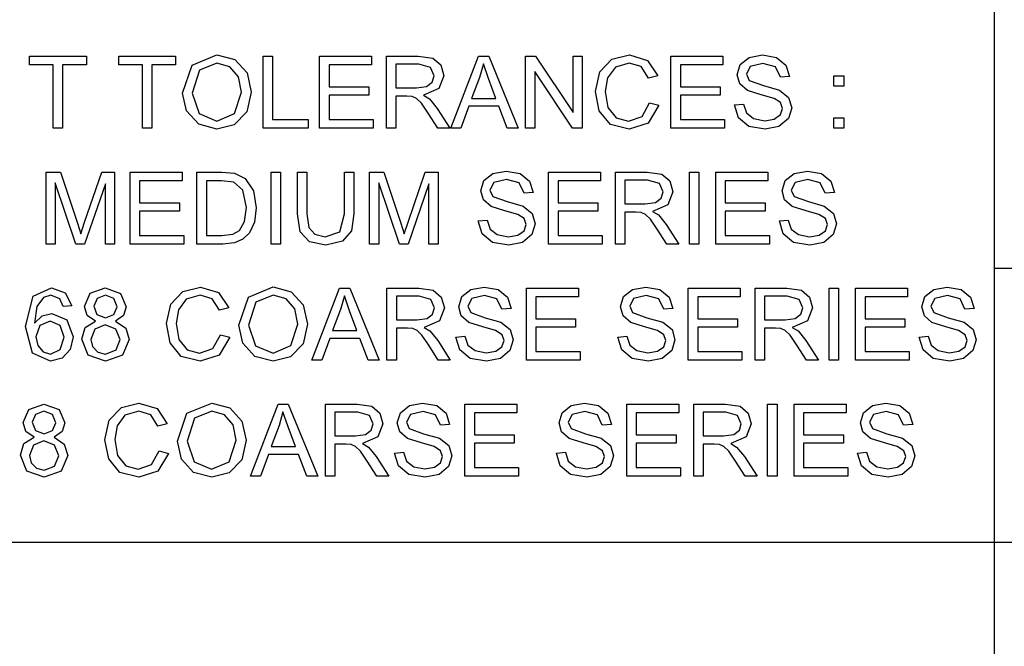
# Model space of a CAD drawing. Extents: x -1077 to 53, y -1488 to -1083.
# Tile 27 of 45: x -784 to -761, y -1409 to -1395. Entities that reach past the tile are written whole.
import ezdxf

# ---------------------------------------------------------------- set-up
doc = ezdxf.new("R2010")
doc.units = 0
doc.layers.add('Layer0', color=7, linetype='Continuous', true_color=0xffffff)
doc.layers.add('MTEXT', color=7, linetype='Continuous', true_color=0xffffff)

msp = doc.modelspace()

# ---------------------------------------------------------------- linework, layer by layer
at = {"layer": 'Layer0'}
for p, q in [((-761.36, -1394.314), (-761.36, -1400.689)), ((-761.36, -1400.689), (-761.36, -1407.064)), ((-745.56, -1400.689), (-761.36, -1400.689)), ((-761.36, -1407.064), (-785.46, -1407.064)), ((-745.56, -1407.064), (-761.36, -1407.064)), ((-761.36, -1407.064), (-761.36, -1419.564))]:
    msp.add_line(p, q, dxfattribs=at)
at = {"layer": 'MTEXT'}
for p, q in [((-783.798, -1395.949), (-783.798, -1395.751)), ((-783.798, -1395.751), (-782.473, -1395.751)), ((-782.473, -1395.751), (-782.473, -1395.949)), ((-781.723, -1395.949), (-781.723, -1395.751)), ((-781.723, -1395.751), (-780.398, -1395.751)), ((-780.398, -1395.751), (-780.398, -1395.949)), ((-780.015, -1395.957), (-779.438, -1395.722)), ((-779.438, -1395.722), (-779.02, -1395.832)), ((-779.02, -1395.832), (-778.737, -1396.141)), ((-778.364, -1397.423), (-778.364, -1395.751)), ((-778.364, -1395.751), (-778.143, -1395.751)), ((-778.143, -1395.751), (-778.143, -1397.226)), ((-777.051, -1397.423), (-777.051, -1395.751)), ((-777.051, -1395.751), (-775.843, -1395.751)), ((-775.843, -1395.751), (-775.843, -1395.949)), ((-775.495, -1397.423), (-775.495, -1395.751)), ((-775.495, -1395.751), (-774.754, -1395.751)), ((-774.754, -1395.751), (-774.414, -1395.796)), ((-774.414, -1395.796), (-774.228, -1395.955)), ((-773.996, -1397.423), (-773.354, -1395.751)), ((-773.354, -1395.751), (-773.115, -1395.751)), ((-773.115, -1395.751), (-772.431, -1397.423)), ((-772.257, -1397.423), (-772.257, -1395.751)), ((-772.257, -1395.751), (-772.03, -1395.751)), ((-772.03, -1395.751), (-771.152, -1397.064)), ((-771.152, -1397.064), (-771.152, -1395.751)), ((-771.152, -1395.751), (-770.94, -1395.751)), ((-770.94, -1395.751), (-770.94, -1397.423)), ((-770.532, -1396.119), (-770.249, -1395.824)), ((-770.249, -1395.824), (-769.843, -1395.723)), ((-769.843, -1395.723), (-769.421, -1395.851)), ((-769.421, -1395.851), (-769.183, -1396.21)), ((-768.877, -1397.423), (-768.877, -1395.751)), ((-768.877, -1395.751), (-767.669, -1395.751)), ((-767.669, -1395.751), (-767.669, -1395.949)), ((-767.264, -1395.947), (-767.054, -1395.78)), ((-767.054, -1395.78), (-766.748, -1395.723)), ((-766.748, -1395.723), (-766.42, -1395.783)), ((-766.42, -1395.783), (-766.201, -1395.959)), ((-783.247, -1395.949), (-783.798, -1395.949)), ((-783.247, -1397.423), (-783.247, -1395.949)), ((-782.473, -1395.949), (-783.026, -1395.949)), ((-783.026, -1395.949), (-783.026, -1397.423)), ((-781.172, -1395.949), (-781.723, -1395.949)), ((-781.172, -1397.423), (-781.172, -1395.949)), ((-780.398, -1395.949), (-780.951, -1395.949)), ((-780.951, -1395.949), (-780.951, -1397.423)), ((-780.238, -1396.609), (-780.015, -1395.957)), ((-779.841, -1396.073), (-780.01, -1396.612)), ((-779.437, -1395.912), (-779.841, -1396.073)), ((-779.138, -1395.996), (-779.437, -1395.912)), ((-778.937, -1396.232), (-779.138, -1395.996)), ((-775.843, -1395.949), (-776.83, -1395.949)), ((-776.83, -1395.949), (-776.83, -1396.461)), ((-774.745, -1395.936), (-775.274, -1395.936)), ((-775.274, -1395.936), (-775.274, -1396.489)), ((-774.473, -1396.012), (-774.745, -1395.936)), ((-774.387, -1396.207), (-774.473, -1396.012)), ((-774.228, -1395.955), (-774.159, -1396.207)), ((-773.24, -1395.927), (-773.33, -1396.246)), ((-773.121, -1396.274), (-773.24, -1395.927)), ((-771.167, -1397.423), (-772.045, -1396.109)), ((-772.045, -1396.109), (-772.045, -1397.423)), ((-770.632, -1396.575), (-770.532, -1396.119)), ((-770.17, -1396.005), (-770.352, -1396.252)), ((-769.848, -1395.912), (-770.17, -1396.005)), ((-769.57, -1395.995), (-769.848, -1395.912)), ((-769.401, -1396.261), (-769.57, -1395.995)), ((-767.669, -1395.949), (-768.656, -1395.949)), ((-768.656, -1395.949), (-768.656, -1396.461)), ((-767.336, -1396.184), (-767.264, -1395.947)), ((-767.031, -1395.991), (-767.123, -1396.169)), ((-766.738, -1395.918), (-767.031, -1395.991)), ((-766.447, -1395.999), (-766.738, -1395.918)), ((-766.331, -1396.238), (-766.447, -1395.999)), ((-766.201, -1395.959), (-766.119, -1396.222)), ((-778.868, -1396.588), (-778.937, -1396.232)), ((-778.737, -1396.141), (-778.64, -1396.589)), ((-774.431, -1396.357), (-774.387, -1396.207)), ((-774.159, -1396.207), (-774.274, -1396.507)), ((-773.33, -1396.246), (-773.513, -1396.737)), ((-772.947, -1396.737), (-773.121, -1396.274)), ((-770.352, -1396.252), (-770.404, -1396.573)), ((-769.183, -1396.21), (-769.401, -1396.261)), ((-767.277, -1396.392), (-767.336, -1396.184)), ((-767.123, -1396.169), (-767.058, -1396.317)), ((-767.058, -1396.317), (-766.724, -1396.436)), ((-766.119, -1396.222), (-766.331, -1396.238)), ((-765.088, -1396.446), (-765.088, -1396.212)), ((-765.088, -1396.212), (-764.854, -1396.212)), ((-764.854, -1396.212), (-764.854, -1396.446)), ((-776.83, -1396.461), (-775.905, -1396.461)), ((-775.905, -1396.461), (-775.905, -1396.657)), ((-775.274, -1396.489), (-774.798, -1396.489)), ((-774.798, -1396.489), (-774.561, -1396.458)), ((-774.274, -1396.507), (-774.63, -1396.662)), ((-774.561, -1396.458), (-774.431, -1396.357)), ((-770.544, -1397.023), (-770.632, -1396.575)), ((-770.404, -1396.573), (-770.342, -1396.946)), ((-768.656, -1396.461), (-767.732, -1396.461)), ((-767.732, -1396.461), (-767.732, -1396.657)), ((-767.099, -1396.547), (-767.277, -1396.392)), ((-766.776, -1396.652), (-767.099, -1396.547)), ((-766.724, -1396.436), (-766.354, -1396.543)), ((-766.354, -1396.543), (-766.139, -1396.713)), ((-764.854, -1396.446), (-765.088, -1396.446)), ((-780.142, -1397.026), (-780.238, -1396.609)), ((-780.01, -1396.612), (-779.848, -1397.088)), ((-779.029, -1397.087), (-778.868, -1396.588)), ((-778.64, -1396.589), (-778.742, -1397.044)), ((-775.905, -1396.657), (-776.83, -1396.657)), ((-776.83, -1396.657), (-776.83, -1397.226)), ((-775.017, -1396.681), (-775.274, -1396.681)), ((-775.274, -1396.681), (-775.274, -1397.423)), ((-774.894, -1396.689), (-775.017, -1396.681)), ((-774.793, -1396.733), (-774.894, -1396.689)), ((-774.681, -1396.845), (-774.793, -1396.733)), ((-774.63, -1396.662), (-774.496, -1396.746)), ((-774.496, -1396.746), (-774.313, -1396.968)), ((-773.513, -1396.737), (-772.947, -1396.737)), ((-767.732, -1396.657), (-768.656, -1396.657)), ((-768.656, -1396.657), (-768.656, -1397.226)), ((-766.479, -1396.733), (-766.776, -1396.652)), ((-766.328, -1396.832), (-766.479, -1396.733)), ((-766.139, -1396.713), (-766.069, -1396.951)), ((-779.861, -1397.337), (-780.142, -1397.026)), ((-774.521, -1397.075), (-774.681, -1396.845)), ((-774.313, -1396.968), (-774.022, -1397.423)), ((-773.577, -1396.917), (-773.761, -1397.423)), ((-772.878, -1396.917), (-773.577, -1396.917)), ((-772.683, -1397.423), (-772.878, -1396.917)), ((-770.286, -1397.341), (-770.544, -1397.023)), ((-770.342, -1396.946), (-770.149, -1397.183)), ((-769.55, -1397.155), (-769.376, -1396.837)), ((-769.155, -1396.893), (-769.405, -1397.308)), ((-769.376, -1396.837), (-769.155, -1396.893)), ((-767.4, -1396.886), (-767.191, -1396.868)), ((-767.308, -1397.186), (-767.4, -1396.886)), ((-767.191, -1396.868), (-767.122, -1397.073)), ((-766.33, -1397.112), (-766.282, -1396.969)), ((-766.282, -1396.969), (-766.328, -1396.832)), ((-766.069, -1396.951), (-766.146, -1397.202)), ((-779.848, -1397.088), (-779.44, -1397.262)), ((-779.44, -1397.262), (-779.029, -1397.087)), ((-778.742, -1397.044), (-779.033, -1397.348)), ((-778.143, -1397.226), (-777.319, -1397.226)), ((-777.319, -1397.226), (-777.319, -1397.423)), ((-776.83, -1397.226), (-775.804, -1397.226)), ((-775.804, -1397.226), (-775.804, -1397.423)), ((-774.3, -1397.423), (-774.521, -1397.075)), ((-770.149, -1397.183), (-769.865, -1397.262)), ((-769.865, -1397.262), (-769.55, -1397.155)), ((-768.656, -1397.226), (-767.63, -1397.226)), ((-767.63, -1397.226), (-767.63, -1397.423)), ((-767.067, -1397.385), (-767.308, -1397.186)), ((-767.122, -1397.073), (-766.954, -1397.203)), ((-766.954, -1397.203), (-766.697, -1397.253)), ((-766.697, -1397.253), (-766.474, -1397.215)), ((-766.474, -1397.215), (-766.33, -1397.112)), ((-766.146, -1397.202), (-766.365, -1397.386)), ((-765.088, -1397.423), (-765.088, -1397.189)), ((-765.088, -1397.189), (-764.854, -1397.189)), ((-764.854, -1397.189), (-764.854, -1397.423)), ((-783.026, -1397.423), (-783.247, -1397.423)), ((-780.951, -1397.423), (-781.172, -1397.423)), ((-779.439, -1397.451), (-779.861, -1397.337)), ((-779.033, -1397.348), (-779.439, -1397.451)), ((-777.319, -1397.423), (-778.364, -1397.423)), ((-775.804, -1397.423), (-777.051, -1397.423)), ((-775.274, -1397.423), (-775.495, -1397.423)), ((-774.022, -1397.423), (-774.3, -1397.423)), ((-773.761, -1397.423), (-773.996, -1397.423)), ((-772.431, -1397.423), (-772.683, -1397.423)), ((-772.045, -1397.423), (-772.257, -1397.423)), ((-770.94, -1397.423), (-771.167, -1397.423)), ((-769.847, -1397.451), (-770.286, -1397.341)), ((-769.405, -1397.308), (-769.847, -1397.451)), ((-767.63, -1397.423), (-768.877, -1397.423)), ((-766.687, -1397.451), (-767.067, -1397.385)), ((-766.365, -1397.386), (-766.687, -1397.451)), ((-764.854, -1397.423), (-765.088, -1397.423)), ((-783.412, -1400.123), (-783.412, -1398.451)), ((-783.412, -1398.451), (-783.079, -1398.451)), ((-783.079, -1398.451), (-782.684, -1399.635)), ((-782.515, -1399.614), (-782.115, -1398.451)), ((-782.115, -1398.451), (-781.817, -1398.451)), ((-781.817, -1398.451), (-781.817, -1400.123)), ((-781.456, -1400.123), (-781.456, -1398.451)), ((-781.456, -1398.451), (-780.247, -1398.451)), ((-780.247, -1398.451), (-780.247, -1398.649)), ((-779.903, -1400.123), (-779.903, -1398.451)), ((-779.903, -1398.451), (-779.327, -1398.451)), ((-779.327, -1398.451), (-779.03, -1398.475)), ((-779.03, -1398.475), (-778.784, -1398.595)), ((-778.784, -1398.595), (-778.587, -1398.881)), ((-778.179, -1400.123), (-778.179, -1398.451)), ((-778.179, -1398.451), (-777.958, -1398.451)), ((-777.958, -1398.451), (-777.958, -1400.123)), ((-777.564, -1399.417), (-777.564, -1398.451)), ((-777.564, -1398.451), (-777.343, -1398.451)), ((-777.343, -1398.451), (-777.343, -1399.416)), ((-776.471, -1398.451), (-776.25, -1398.451)), ((-776.471, -1399.416), (-776.471, -1398.451)), ((-776.25, -1398.451), (-776.25, -1399.417)), ((-775.888, -1400.123), (-775.888, -1398.451)), ((-775.888, -1398.451), (-775.555, -1398.451)), ((-775.555, -1398.451), (-775.16, -1399.635)), ((-774.991, -1399.614), (-774.591, -1398.451)), ((-774.591, -1398.451), (-774.293, -1398.451)), ((-774.293, -1398.451), (-774.293, -1400.123)), ((-773.227, -1398.647), (-773.017, -1398.48)), ((-773.017, -1398.48), (-772.711, -1398.423)), ((-772.702, -1398.618), (-772.994, -1398.691)), ((-772.711, -1398.423), (-772.383, -1398.483)), ((-772.41, -1398.699), (-772.702, -1398.618)), ((-772.383, -1398.483), (-772.165, -1398.659)), ((-771.726, -1400.123), (-771.726, -1398.451)), ((-771.726, -1398.451), (-770.517, -1398.451)), ((-770.517, -1398.451), (-770.517, -1398.649)), ((-770.169, -1400.123), (-770.169, -1398.451)), ((-770.169, -1398.451), (-769.428, -1398.451)), ((-769.419, -1398.636), (-769.948, -1398.636)), ((-769.948, -1398.636), (-769.948, -1399.189)), ((-769.428, -1398.451), (-769.088, -1398.496)), ((-769.147, -1398.712), (-769.419, -1398.636)), ((-769.088, -1398.496), (-768.903, -1398.655)), ((-768.449, -1400.123), (-768.449, -1398.451)), ((-768.449, -1398.451), (-768.228, -1398.451)), ((-768.228, -1398.451), (-768.228, -1400.123)), ((-767.833, -1400.123), (-767.833, -1398.451)), ((-767.833, -1398.451), (-766.624, -1398.451)), ((-766.624, -1398.451), (-766.624, -1398.649)), ((-766.22, -1398.647), (-766.01, -1398.48)), ((-766.01, -1398.48), (-765.703, -1398.423)), ((-765.694, -1398.618), (-765.987, -1398.691)), ((-765.703, -1398.423), (-765.375, -1398.483)), ((-765.403, -1398.699), (-765.694, -1398.618)), ((-765.375, -1398.483), (-765.157, -1398.659)), ((-782.716, -1400.123), (-783.199, -1398.7)), ((-783.199, -1398.7), (-783.199, -1400.123)), ((-782.031, -1398.724), (-782.516, -1400.123)), ((-782.031, -1400.123), (-782.031, -1398.724)), ((-780.247, -1398.649), (-781.235, -1398.649)), ((-781.235, -1398.649), (-781.235, -1399.161)), ((-779.331, -1398.649), (-779.682, -1398.649)), ((-779.682, -1398.649), (-779.682, -1399.926)), ((-779.044, -1398.683), (-779.331, -1398.649)), ((-778.835, -1398.872), (-779.044, -1398.683)), ((-775.192, -1400.123), (-775.675, -1398.7)), ((-775.675, -1398.7), (-775.675, -1400.123)), ((-774.506, -1398.724), (-774.992, -1400.123)), ((-774.506, -1400.123), (-774.506, -1398.724)), ((-773.299, -1398.884), (-773.227, -1398.647)), ((-772.994, -1398.691), (-773.086, -1398.869)), ((-773.086, -1398.869), (-773.021, -1399.017)), ((-772.295, -1398.938), (-772.41, -1398.699)), ((-772.165, -1398.659), (-772.082, -1398.922)), ((-770.517, -1398.649), (-771.504, -1398.649)), ((-771.504, -1398.649), (-771.504, -1399.161)), ((-769.061, -1398.907), (-769.147, -1398.712)), ((-768.903, -1398.655), (-768.833, -1398.907)), ((-766.624, -1398.649), (-767.612, -1398.649)), ((-767.612, -1398.649), (-767.612, -1399.161)), ((-766.292, -1398.884), (-766.22, -1398.647)), ((-765.987, -1398.691), (-766.078, -1398.869)), ((-766.078, -1398.869), (-766.013, -1399.017)), ((-765.287, -1398.938), (-765.403, -1398.699)), ((-765.157, -1398.659), (-765.075, -1398.922)), ((-778.749, -1399.275), (-778.835, -1398.872)), ((-778.587, -1398.881), (-778.521, -1399.278)), ((-773.24, -1399.092), (-773.299, -1398.884)), ((-773.062, -1399.247), (-773.24, -1399.092)), ((-773.021, -1399.017), (-772.687, -1399.136)), ((-772.082, -1398.922), (-772.295, -1398.938)), ((-769.235, -1399.158), (-769.105, -1399.057)), ((-769.105, -1399.057), (-769.061, -1398.907)), ((-768.833, -1398.907), (-768.948, -1399.207)), ((-766.233, -1399.092), (-766.292, -1398.884)), ((-766.054, -1399.247), (-766.233, -1399.092)), ((-766.013, -1399.017), (-765.68, -1399.136)), ((-765.075, -1398.922), (-765.287, -1398.938)), ((-781.235, -1399.161), (-780.31, -1399.161)), ((-780.31, -1399.161), (-780.31, -1399.357)), ((-778.793, -1399.597), (-778.749, -1399.275)), ((-778.521, -1399.278), (-778.566, -1399.616)), ((-772.739, -1399.352), (-773.062, -1399.247)), ((-772.687, -1399.136), (-772.317, -1399.243)), ((-772.317, -1399.243), (-772.102, -1399.413)), ((-771.504, -1399.161), (-770.58, -1399.161)), ((-770.58, -1399.161), (-770.58, -1399.357)), ((-769.948, -1399.189), (-769.473, -1399.189)), ((-769.473, -1399.189), (-769.235, -1399.158)), ((-768.948, -1399.207), (-769.304, -1399.362)), ((-767.612, -1399.161), (-766.687, -1399.161)), ((-766.687, -1399.161), (-766.687, -1399.357)), ((-765.732, -1399.352), (-766.054, -1399.247)), ((-765.68, -1399.136), (-765.31, -1399.243)), ((-765.31, -1399.243), (-765.094, -1399.413)), ((-780.31, -1399.357), (-781.235, -1399.357)), ((-781.235, -1399.357), (-781.235, -1399.926)), ((-777.501, -1399.836), (-777.564, -1399.417)), ((-777.343, -1399.416), (-777.303, -1399.737)), ((-776.575, -1399.841), (-776.471, -1399.416)), ((-776.25, -1399.417), (-776.307, -1399.817)), ((-772.442, -1399.433), (-772.739, -1399.352)), ((-772.291, -1399.532), (-772.442, -1399.433)), ((-772.246, -1399.669), (-772.291, -1399.532)), ((-772.102, -1399.413), (-772.032, -1399.651)), ((-770.58, -1399.357), (-771.504, -1399.357)), ((-771.504, -1399.357), (-771.504, -1399.926)), ((-769.692, -1399.381), (-769.948, -1399.381)), ((-769.948, -1399.381), (-769.948, -1400.123)), ((-769.568, -1399.389), (-769.692, -1399.381)), ((-769.467, -1399.433), (-769.568, -1399.389)), ((-769.355, -1399.545), (-769.467, -1399.433)), ((-769.196, -1399.775), (-769.355, -1399.545)), ((-769.304, -1399.362), (-769.17, -1399.446)), ((-769.17, -1399.446), (-768.987, -1399.668)), ((-766.687, -1399.357), (-767.612, -1399.357)), ((-767.612, -1399.357), (-767.612, -1399.926)), ((-765.434, -1399.433), (-765.732, -1399.352)), ((-765.284, -1399.532), (-765.434, -1399.433)), ((-765.238, -1399.669), (-765.284, -1399.532)), ((-765.094, -1399.413), (-765.025, -1399.651)), ((-782.684, -1399.635), (-782.604, -1399.882)), ((-782.604, -1399.882), (-782.515, -1399.614)), ((-778.916, -1399.808), (-778.793, -1399.597)), ((-778.566, -1399.616), (-778.68, -1399.859)), ((-777.303, -1399.737), (-777.164, -1399.896)), ((-775.16, -1399.635), (-775.08, -1399.882)), ((-775.08, -1399.882), (-774.991, -1399.614)), ((-773.363, -1399.586), (-773.154, -1399.568)), ((-773.271, -1399.886), (-773.363, -1399.586)), ((-773.154, -1399.568), (-773.085, -1399.773)), ((-773.085, -1399.773), (-772.917, -1399.903)), ((-772.293, -1399.812), (-772.246, -1399.669)), ((-772.032, -1399.651), (-772.109, -1399.902)), ((-768.974, -1400.123), (-769.196, -1399.775)), ((-768.987, -1399.668), (-768.696, -1400.123)), ((-766.355, -1399.586), (-766.147, -1399.568)), ((-766.264, -1399.886), (-766.355, -1399.586)), ((-766.147, -1399.568), (-766.078, -1399.773)), ((-766.078, -1399.773), (-765.91, -1399.903)), ((-765.285, -1399.812), (-765.238, -1399.669)), ((-765.025, -1399.651), (-765.101, -1399.902)), ((-781.235, -1399.926), (-780.209, -1399.926)), ((-780.209, -1399.926), (-780.209, -1400.123)), ((-779.682, -1399.926), (-779.325, -1399.926)), ((-779.325, -1399.926), (-779.065, -1399.895)), ((-779.065, -1399.895), (-778.916, -1399.808)), ((-778.832, -1400.011), (-779.031, -1400.094)), ((-778.68, -1399.859), (-778.832, -1400.011)), ((-777.287, -1400.07), (-777.501, -1399.836)), ((-777.164, -1399.896), (-776.923, -1399.952)), ((-776.923, -1399.952), (-776.575, -1399.841)), ((-776.307, -1399.817), (-776.513, -1400.058)), ((-773.031, -1400.085), (-773.271, -1399.886)), ((-772.917, -1399.903), (-772.661, -1399.953)), ((-772.661, -1399.953), (-772.437, -1399.915)), ((-772.437, -1399.915), (-772.293, -1399.812)), ((-772.109, -1399.902), (-772.328, -1400.086)), ((-771.504, -1399.926), (-770.478, -1399.926)), ((-770.478, -1399.926), (-770.478, -1400.123)), ((-767.612, -1399.926), (-766.586, -1399.926)), ((-766.586, -1399.926), (-766.586, -1400.123)), ((-766.023, -1400.085), (-766.264, -1399.886)), ((-765.91, -1399.903), (-765.653, -1399.953)), ((-765.653, -1399.953), (-765.43, -1399.915)), ((-765.43, -1399.915), (-765.285, -1399.812)), ((-765.101, -1399.902), (-765.321, -1400.086)), ((-783.199, -1400.123), (-783.412, -1400.123)), ((-782.516, -1400.123), (-782.716, -1400.123)), ((-781.817, -1400.123), (-782.031, -1400.123)), ((-780.209, -1400.123), (-781.456, -1400.123)), ((-779.3, -1400.123), (-779.903, -1400.123)), ((-779.031, -1400.094), (-779.3, -1400.123)), ((-777.958, -1400.123), (-778.179, -1400.123)), ((-776.903, -1400.151), (-777.287, -1400.07)), ((-776.513, -1400.058), (-776.903, -1400.151)), ((-775.675, -1400.123), (-775.888, -1400.123)), ((-774.992, -1400.123), (-775.192, -1400.123)), ((-774.293, -1400.123), (-774.506, -1400.123)), ((-772.65, -1400.151), (-773.031, -1400.085)), ((-772.328, -1400.086), (-772.65, -1400.151)), ((-770.478, -1400.123), (-771.726, -1400.123)), ((-769.948, -1400.123), (-770.169, -1400.123)), ((-768.696, -1400.123), (-768.974, -1400.123)), ((-768.228, -1400.123), (-768.449, -1400.123)), ((-766.586, -1400.123), (-767.833, -1400.123)), ((-765.643, -1400.151), (-766.023, -1400.085)), ((-765.321, -1400.086), (-765.643, -1400.151)), ((-783.708, -1401.336), (-783.287, -1401.145)), ((-783.287, -1401.145), (-782.964, -1401.255)), ((-782.383, -1401.269), (-782.034, -1401.145)), ((-782.034, -1401.145), (-781.682, -1401.272)), ((-780.228, -1401.224), (-779.823, -1401.123)), ((-779.823, -1401.123), (-779.401, -1401.251)), ((-778.706, -1401.357), (-778.129, -1401.122)), ((-778.129, -1401.122), (-777.712, -1401.232)), ((-777.229, -1402.823), (-776.587, -1401.151)), ((-776.587, -1401.151), (-776.349, -1401.151)), ((-776.349, -1401.151), (-775.665, -1402.823)), ((-775.485, -1402.823), (-775.485, -1401.151)), ((-775.485, -1401.151), (-774.744, -1401.151)), ((-774.744, -1401.151), (-774.404, -1401.196)), ((-773.532, -1401.18), (-773.225, -1401.123)), ((-773.225, -1401.123), (-772.897, -1401.183)), ((-772.24, -1402.823), (-772.24, -1401.151)), ((-772.24, -1401.151), (-771.031, -1401.151)), ((-771.031, -1401.151), (-771.031, -1401.349)), ((-769.768, -1401.18), (-769.461, -1401.123)), ((-769.461, -1401.123), (-769.133, -1401.183)), ((-768.476, -1402.823), (-768.476, -1401.151)), ((-768.476, -1401.151), (-767.268, -1401.151)), ((-767.268, -1401.151), (-767.268, -1401.349)), ((-766.92, -1402.823), (-766.92, -1401.151)), ((-766.92, -1401.151), (-766.179, -1401.151)), ((-766.179, -1401.151), (-765.839, -1401.196)), ((-765.199, -1402.823), (-765.199, -1401.151)), ((-765.199, -1401.151), (-764.978, -1401.151)), ((-764.978, -1401.151), (-764.978, -1402.823)), ((-764.584, -1402.823), (-764.584, -1401.151)), ((-764.584, -1401.151), (-763.375, -1401.151)), ((-763.375, -1401.151), (-763.375, -1401.349)), ((-762.76, -1401.18), (-762.454, -1401.123)), ((-762.454, -1401.123), (-762.126, -1401.183)), ((-783.887, -1402.041), (-783.708, -1401.336)), ((-783.472, -1401.368), (-783.624, -1401.574)), ((-783.3, -1401.313), (-783.472, -1401.368)), ((-783.094, -1401.401), (-783.3, -1401.313)), ((-782.964, -1401.255), (-782.813, -1401.561)), ((-782.514, -1401.576), (-782.383, -1401.269)), ((-782.032, -1401.313), (-782.227, -1401.389)), ((-781.837, -1401.39), (-782.032, -1401.313)), ((-781.682, -1401.272), (-781.548, -1401.581)), ((-780.512, -1401.519), (-780.228, -1401.224)), ((-779.828, -1401.312), (-780.15, -1401.405)), ((-779.549, -1401.395), (-779.828, -1401.312)), ((-779.401, -1401.251), (-779.163, -1401.61)), ((-778.929, -1402.009), (-778.706, -1401.357)), ((-778.128, -1401.312), (-778.532, -1401.473)), ((-777.83, -1401.396), (-778.128, -1401.312)), ((-777.712, -1401.232), (-777.428, -1401.541)), ((-776.473, -1401.327), (-776.563, -1401.646)), ((-776.355, -1401.674), (-776.473, -1401.327)), ((-774.735, -1401.336), (-775.264, -1401.336)), ((-775.264, -1401.336), (-775.264, -1401.889)), ((-774.463, -1401.412), (-774.735, -1401.336)), ((-774.404, -1401.196), (-774.218, -1401.355)), ((-774.218, -1401.355), (-774.148, -1401.607)), ((-773.813, -1401.584), (-773.741, -1401.347)), ((-773.741, -1401.347), (-773.532, -1401.18)), ((-773.216, -1401.318), (-773.508, -1401.391)), ((-772.925, -1401.399), (-773.216, -1401.318)), ((-772.897, -1401.183), (-772.679, -1401.359)), ((-772.679, -1401.359), (-772.597, -1401.622)), ((-771.031, -1401.349), (-772.019, -1401.349)), ((-772.019, -1401.349), (-772.019, -1401.861)), ((-770.05, -1401.584), (-769.978, -1401.347)), ((-769.978, -1401.347), (-769.768, -1401.18)), ((-769.452, -1401.318), (-769.745, -1401.391)), ((-769.161, -1401.399), (-769.452, -1401.318)), ((-769.133, -1401.183), (-768.915, -1401.359)), ((-768.915, -1401.359), (-768.833, -1401.622)), ((-767.268, -1401.349), (-768.255, -1401.349)), ((-768.255, -1401.349), (-768.255, -1401.861)), ((-766.17, -1401.336), (-766.699, -1401.336)), ((-766.699, -1401.336), (-766.699, -1401.889)), ((-765.898, -1401.412), (-766.17, -1401.336)), ((-765.839, -1401.196), (-765.653, -1401.355)), ((-765.653, -1401.355), (-765.583, -1401.607)), ((-763.375, -1401.349), (-764.362, -1401.349)), ((-764.362, -1401.349), (-764.362, -1401.861)), ((-763.042, -1401.584), (-762.97, -1401.347)), ((-762.97, -1401.347), (-762.76, -1401.18)), ((-762.445, -1401.318), (-762.737, -1401.391)), ((-762.153, -1401.399), (-762.445, -1401.318)), ((-762.126, -1401.183), (-761.908, -1401.359)), ((-761.908, -1401.359), (-761.825, -1401.622)), ((-783.624, -1401.574), (-783.683, -1401.961)), ((-783.017, -1401.577), (-783.094, -1401.401)), ((-782.813, -1401.561), (-783.017, -1401.577)), ((-782.452, -1401.783), (-782.514, -1401.576)), ((-782.227, -1401.389), (-782.304, -1401.569)), ((-782.304, -1401.569), (-782.228, -1401.763)), ((-781.759, -1401.58), (-781.837, -1401.39)), ((-781.835, -1401.763), (-781.759, -1401.58)), ((-781.548, -1401.581), (-781.609, -1401.784)), ((-780.612, -1401.975), (-780.512, -1401.519)), ((-780.15, -1401.405), (-780.332, -1401.652)), ((-779.381, -1401.661), (-779.549, -1401.395)), ((-779.163, -1401.61), (-779.381, -1401.661)), ((-778.532, -1401.473), (-778.701, -1402.012)), ((-777.628, -1401.632), (-777.83, -1401.396)), ((-777.428, -1401.541), (-777.331, -1401.989)), ((-774.377, -1401.607), (-774.463, -1401.412)), ((-774.421, -1401.757), (-774.377, -1401.607)), ((-774.148, -1401.607), (-774.264, -1401.907)), ((-773.755, -1401.792), (-773.813, -1401.584)), ((-773.508, -1401.391), (-773.6, -1401.569)), ((-773.6, -1401.569), (-773.535, -1401.717)), ((-772.809, -1401.638), (-772.925, -1401.399)), ((-769.991, -1401.792), (-770.05, -1401.584)), ((-769.745, -1401.391), (-769.836, -1401.569)), ((-769.836, -1401.569), (-769.771, -1401.717)), ((-769.045, -1401.638), (-769.161, -1401.399)), ((-765.812, -1401.607), (-765.898, -1401.412)), ((-765.856, -1401.757), (-765.812, -1401.607)), ((-765.583, -1401.607), (-765.699, -1401.907)), ((-762.983, -1401.792), (-763.042, -1401.584)), ((-762.737, -1401.391), (-762.829, -1401.569)), ((-762.829, -1401.569), (-762.764, -1401.717)), ((-762.038, -1401.638), (-762.153, -1401.399)), ((-783.683, -1401.961), (-783.501, -1401.793)), ((-783.501, -1401.793), (-783.277, -1401.739)), ((-783.277, -1401.739), (-782.927, -1401.89)), ((-782.263, -1401.916), (-782.452, -1401.783)), ((-782.228, -1401.763), (-782.029, -1401.838)), ((-782.029, -1401.838), (-781.835, -1401.763)), ((-781.609, -1401.784), (-781.794, -1401.916)), ((-780.332, -1401.652), (-780.384, -1401.973)), ((-777.559, -1401.988), (-777.628, -1401.632)), ((-776.563, -1401.646), (-776.747, -1402.137)), ((-776.18, -1402.137), (-776.355, -1401.674)), ((-774.551, -1401.858), (-774.421, -1401.757)), ((-773.576, -1401.947), (-773.755, -1401.792)), ((-773.535, -1401.717), (-773.202, -1401.836)), ((-773.202, -1401.836), (-772.832, -1401.943)), ((-772.597, -1401.622), (-772.809, -1401.638)), ((-769.812, -1401.947), (-769.991, -1401.792)), ((-769.771, -1401.717), (-769.438, -1401.836)), ((-769.438, -1401.836), (-769.068, -1401.943)), ((-768.833, -1401.622), (-769.045, -1401.638)), ((-765.986, -1401.858), (-765.856, -1401.757)), ((-762.805, -1401.947), (-762.983, -1401.792)), ((-762.764, -1401.717), (-762.43, -1401.836)), ((-762.43, -1401.836), (-762.06, -1401.943)), ((-761.825, -1401.622), (-762.038, -1401.638)), ((-783.725, -1402.663), (-783.887, -1402.041)), ((-783.554, -1402.02), (-783.651, -1402.281)), ((-783.318, -1401.92), (-783.554, -1402.02)), ((-783.085, -1402.02), (-783.318, -1401.92)), ((-782.993, -1402.293), (-783.085, -1402.02)), ((-782.927, -1401.89), (-782.783, -1402.28)), ((-782.581, -1402.339), (-782.499, -1402.066)), ((-782.499, -1402.066), (-782.263, -1401.916)), ((-782.035, -1402.005), (-782.275, -1402.101)), ((-781.788, -1402.102), (-782.035, -1402.005)), ((-781.794, -1401.916), (-781.56, -1402.078)), ((-780.524, -1402.423), (-780.612, -1401.975)), ((-780.384, -1401.973), (-780.322, -1402.346)), ((-778.833, -1402.426), (-778.929, -1402.009)), ((-778.701, -1402.012), (-778.539, -1402.488)), ((-777.72, -1402.487), (-777.559, -1401.988)), ((-777.331, -1401.989), (-777.433, -1402.444)), ((-775.264, -1401.889), (-774.788, -1401.889)), ((-774.788, -1401.889), (-774.551, -1401.858)), ((-774.264, -1401.907), (-774.619, -1402.062)), ((-774.619, -1402.062), (-774.486, -1402.146)), ((-773.253, -1402.052), (-773.576, -1401.947)), ((-772.956, -1402.133), (-773.253, -1402.052)), ((-772.832, -1401.943), (-772.616, -1402.113)), ((-772.019, -1401.861), (-771.094, -1401.861)), ((-771.094, -1402.057), (-772.019, -1402.057)), ((-772.019, -1402.057), (-772.019, -1402.626)), ((-771.094, -1401.861), (-771.094, -1402.057)), ((-769.49, -1402.052), (-769.812, -1401.947)), ((-769.192, -1402.133), (-769.49, -1402.052)), ((-769.068, -1401.943), (-768.852, -1402.113)), ((-768.255, -1401.861), (-767.33, -1401.861)), ((-767.33, -1402.057), (-768.255, -1402.057)), ((-768.255, -1402.057), (-768.255, -1402.626)), ((-767.33, -1401.861), (-767.33, -1402.057)), ((-766.699, -1401.889), (-766.223, -1401.889)), ((-766.223, -1401.889), (-765.986, -1401.858)), ((-765.699, -1401.907), (-766.054, -1402.062)), ((-766.054, -1402.062), (-765.921, -1402.146)), ((-764.362, -1401.861), (-763.438, -1401.861)), ((-763.438, -1402.057), (-764.362, -1402.057)), ((-764.362, -1402.057), (-764.362, -1402.626)), ((-763.438, -1401.861), (-763.438, -1402.057)), ((-762.482, -1402.052), (-762.805, -1401.947)), ((-762.185, -1402.133), (-762.482, -1402.052)), ((-762.06, -1401.943), (-761.845, -1402.113)), ((-783.651, -1402.281), (-783.606, -1402.484)), ((-783.086, -1402.578), (-782.993, -1402.293)), ((-782.783, -1402.28), (-782.851, -1402.573)), ((-782.275, -1402.101), (-782.37, -1402.341)), ((-781.69, -1402.347), (-781.788, -1402.102)), ((-781.56, -1402.078), (-781.48, -1402.345)), ((-779.53, -1402.555), (-779.356, -1402.237)), ((-779.134, -1402.293), (-779.385, -1402.708)), ((-779.356, -1402.237), (-779.134, -1402.293)), ((-776.747, -1402.137), (-776.18, -1402.137)), ((-775.007, -1402.081), (-775.264, -1402.081)), ((-775.264, -1402.081), (-775.264, -1402.823)), ((-774.884, -1402.089), (-775.007, -1402.081)), ((-774.783, -1402.133), (-774.884, -1402.089)), ((-774.671, -1402.245), (-774.783, -1402.133)), ((-774.511, -1402.475), (-774.671, -1402.245)), ((-774.486, -1402.146), (-774.302, -1402.368)), ((-773.877, -1402.286), (-773.668, -1402.268)), ((-773.785, -1402.586), (-773.877, -1402.286)), ((-773.668, -1402.268), (-773.599, -1402.473)), ((-772.805, -1402.232), (-772.956, -1402.133)), ((-772.76, -1402.369), (-772.805, -1402.232)), ((-772.616, -1402.113), (-772.547, -1402.351)), ((-770.113, -1402.286), (-769.905, -1402.268)), ((-770.022, -1402.586), (-770.113, -1402.286)), ((-769.905, -1402.268), (-769.836, -1402.473)), ((-769.042, -1402.232), (-769.192, -1402.133)), ((-768.996, -1402.369), (-769.042, -1402.232)), ((-768.852, -1402.113), (-768.783, -1402.351)), ((-766.442, -1402.081), (-766.699, -1402.081)), ((-766.699, -1402.081), (-766.699, -1402.823)), ((-766.319, -1402.089), (-766.442, -1402.081)), ((-766.218, -1402.133), (-766.319, -1402.089)), ((-766.106, -1402.245), (-766.218, -1402.133)), ((-765.946, -1402.475), (-766.106, -1402.245)), ((-765.921, -1402.146), (-765.737, -1402.368)), ((-763.106, -1402.286), (-762.897, -1402.268)), ((-763.014, -1402.586), (-763.106, -1402.286)), ((-762.897, -1402.268), (-762.828, -1402.473)), ((-762.034, -1402.232), (-762.185, -1402.133)), ((-761.989, -1402.369), (-762.034, -1402.232)), ((-761.845, -1402.113), (-761.775, -1402.351)), ((-783.606, -1402.484), (-783.48, -1402.632)), ((-782.43, -1402.705), (-782.581, -1402.339)), ((-782.37, -1402.341), (-782.329, -1402.51)), ((-782.329, -1402.51), (-782.205, -1402.638)), ((-781.785, -1402.588), (-781.69, -1402.347)), ((-781.48, -1402.345), (-781.631, -1402.705)), ((-780.266, -1402.741), (-780.524, -1402.423)), ((-780.322, -1402.346), (-780.129, -1402.583)), ((-778.552, -1402.737), (-778.833, -1402.426)), ((-778.539, -1402.488), (-778.131, -1402.662)), ((-778.131, -1402.662), (-777.72, -1402.487)), ((-777.433, -1402.444), (-777.724, -1402.748)), ((-776.811, -1402.317), (-776.994, -1402.823)), ((-776.112, -1402.317), (-776.811, -1402.317)), ((-775.917, -1402.823), (-776.112, -1402.317)), ((-774.29, -1402.823), (-774.511, -1402.475)), ((-774.302, -1402.368), (-774.012, -1402.823)), ((-773.599, -1402.473), (-773.431, -1402.603)), ((-772.951, -1402.615), (-772.807, -1402.512)), ((-772.807, -1402.512), (-772.76, -1402.369)), ((-772.547, -1402.351), (-772.623, -1402.602)), ((-769.836, -1402.473), (-769.668, -1402.603)), ((-769.188, -1402.615), (-769.043, -1402.512)), ((-769.043, -1402.512), (-768.996, -1402.369)), ((-768.783, -1402.351), (-768.859, -1402.602)), ((-765.725, -1402.823), (-765.946, -1402.475)), ((-765.737, -1402.368), (-765.447, -1402.823)), ((-762.828, -1402.473), (-762.66, -1402.603)), ((-762.18, -1402.615), (-762.036, -1402.512)), ((-762.036, -1402.512), (-761.989, -1402.369)), ((-761.775, -1402.351), (-761.852, -1402.602)), ((-783.306, -1402.851), (-783.725, -1402.663)), ((-783.48, -1402.632), (-783.31, -1402.683)), ((-783.31, -1402.683), (-783.086, -1402.578)), ((-782.851, -1402.573), (-783.037, -1402.78)), ((-782.031, -1402.851), (-782.43, -1402.705)), ((-782.205, -1402.638), (-782.028, -1402.683)), ((-781.631, -1402.705), (-782.031, -1402.851)), ((-782.028, -1402.683), (-781.785, -1402.588)), ((-779.827, -1402.851), (-780.266, -1402.741)), ((-780.129, -1402.583), (-779.845, -1402.662)), ((-779.845, -1402.662), (-779.53, -1402.555)), ((-779.385, -1402.708), (-779.827, -1402.851)), ((-778.13, -1402.851), (-778.552, -1402.737)), ((-777.724, -1402.748), (-778.13, -1402.851)), ((-773.545, -1402.785), (-773.785, -1402.586)), ((-773.431, -1402.603), (-773.175, -1402.653)), ((-773.175, -1402.653), (-772.951, -1402.615)), ((-772.623, -1402.602), (-772.842, -1402.786)), ((-772.019, -1402.626), (-770.992, -1402.626)), ((-770.992, -1402.626), (-770.992, -1402.823)), ((-769.781, -1402.785), (-770.022, -1402.586)), ((-769.668, -1402.603), (-769.411, -1402.653)), ((-769.411, -1402.653), (-769.188, -1402.615)), ((-768.859, -1402.602), (-769.079, -1402.786)), ((-768.255, -1402.626), (-767.229, -1402.626)), ((-767.229, -1402.626), (-767.229, -1402.823)), ((-764.362, -1402.626), (-763.336, -1402.626)), ((-763.336, -1402.626), (-763.336, -1402.823)), ((-762.774, -1402.785), (-763.014, -1402.586)), ((-762.66, -1402.603), (-762.404, -1402.653)), ((-762.404, -1402.653), (-762.18, -1402.615)), ((-761.852, -1402.602), (-762.071, -1402.786)), ((-783.037, -1402.78), (-783.306, -1402.851)), ((-776.994, -1402.823), (-777.229, -1402.823)), ((-775.665, -1402.823), (-775.917, -1402.823)), ((-775.264, -1402.823), (-775.485, -1402.823)), ((-774.012, -1402.823), (-774.29, -1402.823)), ((-773.165, -1402.851), (-773.545, -1402.785)), ((-772.842, -1402.786), (-773.165, -1402.851)), ((-770.992, -1402.823), (-772.24, -1402.823)), ((-769.401, -1402.851), (-769.781, -1402.785)), ((-769.079, -1402.786), (-769.401, -1402.851)), ((-767.229, -1402.823), (-768.476, -1402.823)), ((-766.699, -1402.823), (-766.92, -1402.823)), ((-765.447, -1402.823), (-765.725, -1402.823)), ((-764.978, -1402.823), (-765.199, -1402.823)), ((-763.336, -1402.823), (-764.584, -1402.823)), ((-762.393, -1402.851), (-762.774, -1402.785)), ((-762.071, -1402.786), (-762.393, -1402.851)), ((-783.811, -1403.969), (-783.463, -1403.845)), ((-783.463, -1403.845), (-783.11, -1403.972)), ((-781.657, -1403.924), (-781.252, -1403.823)), ((-781.252, -1403.823), (-780.83, -1403.951)), ((-780.134, -1404.057), (-779.557, -1403.822)), ((-779.557, -1403.822), (-779.14, -1403.932)), ((-778.658, -1405.523), (-778.016, -1403.851)), ((-778.016, -1403.851), (-777.778, -1403.851)), ((-777.778, -1403.851), (-777.094, -1405.523)), ((-776.913, -1405.523), (-776.913, -1403.851)), ((-776.913, -1403.851), (-776.172, -1403.851)), ((-776.172, -1403.851), (-775.833, -1403.896)), ((-775.833, -1403.896), (-775.647, -1404.055)), ((-775.17, -1404.047), (-774.96, -1403.88)), ((-774.96, -1403.88), (-774.654, -1403.823)), ((-774.654, -1403.823), (-774.326, -1403.883)), ((-774.326, -1403.883), (-774.107, -1404.059)), ((-773.668, -1405.523), (-773.668, -1403.851)), ((-773.668, -1403.851), (-772.46, -1403.851)), ((-772.46, -1403.851), (-772.46, -1404.049)), ((-771.406, -1404.047), (-771.197, -1403.88)), ((-771.197, -1403.88), (-770.89, -1403.823)), ((-770.89, -1403.823), (-770.562, -1403.883)), ((-770.562, -1403.883), (-770.344, -1404.059)), ((-769.905, -1405.523), (-769.905, -1403.851)), ((-769.905, -1403.851), (-768.696, -1403.851)), ((-768.696, -1403.851), (-768.696, -1404.049)), ((-768.348, -1405.523), (-768.348, -1403.851)), ((-768.348, -1403.851), (-767.607, -1403.851)), ((-767.607, -1403.851), (-767.268, -1403.896)), ((-767.268, -1403.896), (-767.082, -1404.055)), ((-766.628, -1405.523), (-766.628, -1403.851)), ((-766.628, -1403.851), (-766.407, -1403.851)), ((-766.407, -1403.851), (-766.407, -1405.523)), ((-766.012, -1405.523), (-766.012, -1403.851)), ((-766.012, -1403.851), (-764.804, -1403.851)), ((-764.804, -1403.851), (-764.804, -1404.049)), ((-764.399, -1404.047), (-764.189, -1403.88)), ((-764.189, -1403.88), (-763.882, -1403.823)), ((-763.882, -1403.823), (-763.555, -1403.883)), ((-763.555, -1403.883), (-763.336, -1404.059)), ((-783.943, -1404.276), (-783.811, -1403.969)), ((-783.655, -1404.089), (-783.733, -1404.269)), ((-783.46, -1404.013), (-783.655, -1404.089)), ((-783.266, -1404.09), (-783.46, -1404.013)), ((-783.188, -1404.28), (-783.266, -1404.09)), ((-783.11, -1403.972), (-782.977, -1404.281)), ((-781.941, -1404.219), (-781.657, -1403.924)), ((-781.578, -1404.105), (-781.76, -1404.352)), ((-781.256, -1404.012), (-781.578, -1404.105)), ((-780.978, -1404.095), (-781.256, -1404.012)), ((-780.809, -1404.361), (-780.978, -1404.095)), ((-780.83, -1403.951), (-780.592, -1404.31)), ((-780.358, -1404.709), (-780.134, -1404.057)), ((-779.556, -1404.012), (-779.961, -1404.173)), ((-779.258, -1404.096), (-779.556, -1404.012)), ((-779.056, -1404.332), (-779.258, -1404.096)), ((-779.14, -1403.932), (-778.857, -1404.241)), ((-777.902, -1404.027), (-777.992, -1404.346)), ((-777.783, -1404.374), (-777.902, -1404.027)), ((-776.163, -1404.036), (-776.692, -1404.036)), ((-776.692, -1404.036), (-776.692, -1404.589)), ((-775.891, -1404.112), (-776.163, -1404.036)), ((-775.805, -1404.307), (-775.891, -1404.112)), ((-775.647, -1404.055), (-775.577, -1404.307)), ((-775.242, -1404.284), (-775.17, -1404.047)), ((-774.937, -1404.091), (-775.029, -1404.269)), ((-774.644, -1404.018), (-774.937, -1404.091)), ((-774.353, -1404.099), (-774.644, -1404.018)), ((-774.237, -1404.338), (-774.353, -1404.099)), ((-774.107, -1404.059), (-774.025, -1404.322)), ((-772.46, -1404.049), (-773.447, -1404.049)), ((-773.447, -1404.049), (-773.447, -1404.561)), ((-771.478, -1404.284), (-771.406, -1404.047)), ((-771.173, -1404.091), (-771.265, -1404.269)), ((-770.881, -1404.018), (-771.173, -1404.091)), ((-770.589, -1404.099), (-770.881, -1404.018)), ((-770.474, -1404.338), (-770.589, -1404.099)), ((-770.344, -1404.059), (-770.262, -1404.322)), ((-768.696, -1404.049), (-769.684, -1404.049)), ((-769.684, -1404.049), (-769.684, -1404.561)), ((-767.598, -1404.036), (-768.127, -1404.036)), ((-768.127, -1404.036), (-768.127, -1404.589)), ((-767.326, -1404.112), (-767.598, -1404.036)), ((-767.24, -1404.307), (-767.326, -1404.112)), ((-767.082, -1404.055), (-767.012, -1404.307)), ((-764.804, -1404.049), (-765.791, -1404.049)), ((-765.791, -1404.049), (-765.791, -1404.561)), ((-764.471, -1404.284), (-764.399, -1404.047)), ((-764.166, -1404.091), (-764.257, -1404.269)), ((-763.873, -1404.018), (-764.166, -1404.091)), ((-763.582, -1404.099), (-763.873, -1404.018)), ((-763.466, -1404.338), (-763.582, -1404.099)), ((-763.336, -1404.059), (-763.254, -1404.322)), ((-783.881, -1404.483), (-783.943, -1404.276)), ((-783.733, -1404.269), (-783.656, -1404.463)), ((-783.264, -1404.463), (-783.188, -1404.28)), ((-782.977, -1404.281), (-783.038, -1404.484)), ((-782.041, -1404.675), (-781.941, -1404.219)), ((-781.76, -1404.352), (-781.813, -1404.673)), ((-780.592, -1404.31), (-780.809, -1404.361)), ((-779.961, -1404.173), (-780.13, -1404.712)), ((-778.987, -1404.688), (-779.056, -1404.332)), ((-778.857, -1404.241), (-778.759, -1404.689)), ((-777.992, -1404.346), (-778.176, -1404.837)), ((-775.85, -1404.457), (-775.805, -1404.307)), ((-775.577, -1404.307), (-775.692, -1404.607)), ((-775.183, -1404.492), (-775.242, -1404.284)), ((-775.029, -1404.269), (-774.964, -1404.417)), ((-774.025, -1404.322), (-774.237, -1404.338)), ((-771.419, -1404.492), (-771.478, -1404.284)), ((-771.265, -1404.269), (-771.2, -1404.417)), ((-770.262, -1404.322), (-770.474, -1404.338)), ((-767.285, -1404.457), (-767.24, -1404.307)), ((-767.012, -1404.307), (-767.127, -1404.607)), ((-764.412, -1404.492), (-764.471, -1404.284)), ((-764.257, -1404.269), (-764.192, -1404.417)), ((-763.254, -1404.322), (-763.466, -1404.338)), ((-783.692, -1404.616), (-783.881, -1404.483)), ((-783.656, -1404.463), (-783.458, -1404.538)), ((-783.458, -1404.538), (-783.264, -1404.463)), ((-783.038, -1404.484), (-783.223, -1404.616)), ((-777.609, -1404.837), (-777.783, -1404.374)), ((-776.692, -1404.589), (-776.217, -1404.589)), ((-776.217, -1404.589), (-775.98, -1404.558)), ((-775.98, -1404.558), (-775.85, -1404.457)), ((-775.005, -1404.647), (-775.183, -1404.492)), ((-774.964, -1404.417), (-774.63, -1404.536)), ((-774.63, -1404.536), (-774.26, -1404.643)), ((-773.447, -1404.561), (-772.523, -1404.561)), ((-772.523, -1404.561), (-772.523, -1404.757)), ((-771.241, -1404.647), (-771.419, -1404.492)), ((-771.2, -1404.417), (-770.866, -1404.536)), ((-770.866, -1404.536), (-770.497, -1404.643)), ((-769.684, -1404.561), (-768.759, -1404.561)), ((-768.759, -1404.561), (-768.759, -1404.757)), ((-768.127, -1404.589), (-767.652, -1404.589)), ((-767.652, -1404.589), (-767.415, -1404.558)), ((-767.415, -1404.558), (-767.285, -1404.457)), ((-765.791, -1404.561), (-764.866, -1404.561)), ((-764.866, -1404.561), (-764.866, -1404.757)), ((-764.234, -1404.647), (-764.412, -1404.492)), ((-764.192, -1404.417), (-763.859, -1404.536)), ((-763.859, -1404.536), (-763.489, -1404.643)), ((-784.01, -1405.039), (-783.927, -1404.766)), ((-783.927, -1404.766), (-783.692, -1404.616)), ((-783.704, -1404.801), (-783.799, -1405.041)), ((-783.464, -1404.705), (-783.704, -1404.801)), ((-783.217, -1404.802), (-783.464, -1404.705)), ((-783.223, -1404.616), (-782.989, -1404.778)), ((-783.118, -1405.047), (-783.217, -1404.802)), ((-782.989, -1404.778), (-782.908, -1405.045)), ((-781.952, -1405.123), (-782.041, -1404.675)), ((-781.813, -1404.673), (-781.751, -1405.046)), ((-780.262, -1405.126), (-780.358, -1404.709)), ((-780.13, -1404.712), (-779.967, -1405.188)), ((-779.149, -1405.187), (-778.987, -1404.688)), ((-778.759, -1404.689), (-778.862, -1405.144)), ((-776.436, -1404.781), (-776.692, -1404.781)), ((-776.692, -1404.781), (-776.692, -1405.523)), ((-776.313, -1404.789), (-776.436, -1404.781)), ((-776.212, -1404.833), (-776.313, -1404.789)), ((-775.692, -1404.607), (-776.048, -1404.762)), ((-776.048, -1404.762), (-775.915, -1404.846)), ((-774.682, -1404.752), (-775.005, -1404.647)), ((-774.384, -1404.833), (-774.682, -1404.752)), ((-774.26, -1404.643), (-774.045, -1404.813)), ((-774.045, -1404.813), (-773.975, -1405.051)), ((-772.523, -1404.757), (-773.447, -1404.757)), ((-773.447, -1404.757), (-773.447, -1405.326)), ((-770.918, -1404.752), (-771.241, -1404.647)), ((-770.621, -1404.833), (-770.918, -1404.752)), ((-770.497, -1404.643), (-770.281, -1404.813)), ((-770.281, -1404.813), (-770.211, -1405.051)), ((-768.759, -1404.757), (-769.684, -1404.757)), ((-769.684, -1404.757), (-769.684, -1405.326)), ((-767.871, -1404.781), (-768.127, -1404.781)), ((-768.127, -1404.781), (-768.127, -1405.523)), ((-767.748, -1404.789), (-767.871, -1404.781)), ((-767.647, -1404.833), (-767.748, -1404.789)), ((-767.127, -1404.607), (-767.483, -1404.762)), ((-767.483, -1404.762), (-767.35, -1404.846)), ((-764.866, -1404.757), (-765.791, -1404.757)), ((-765.791, -1404.757), (-765.791, -1405.326)), ((-763.911, -1404.752), (-764.234, -1404.647)), ((-763.613, -1404.833), (-763.911, -1404.752)), ((-763.489, -1404.643), (-763.274, -1404.813)), ((-763.274, -1404.813), (-763.204, -1405.051)), ((-783.858, -1405.405), (-784.01, -1405.039)), ((-783.799, -1405.041), (-783.757, -1405.21)), ((-783.214, -1405.288), (-783.118, -1405.047)), ((-782.908, -1405.045), (-783.06, -1405.405)), ((-781.751, -1405.046), (-781.557, -1405.283)), ((-780.959, -1405.255), (-780.784, -1404.937)), ((-780.563, -1404.993), (-780.813, -1405.408)), ((-780.784, -1404.937), (-780.563, -1404.993)), ((-778.239, -1405.017), (-778.423, -1405.523)), ((-777.541, -1405.017), (-778.239, -1405.017)), ((-778.176, -1404.837), (-777.609, -1404.837)), ((-777.346, -1405.523), (-777.541, -1405.017)), ((-776.099, -1404.945), (-776.212, -1404.833)), ((-775.94, -1405.175), (-776.099, -1404.945)), ((-775.915, -1404.846), (-775.731, -1405.068)), ((-775.306, -1404.986), (-775.097, -1404.968)), ((-775.214, -1405.286), (-775.306, -1404.986)), ((-775.097, -1404.968), (-775.028, -1405.173)), ((-774.234, -1404.932), (-774.384, -1404.833)), ((-774.188, -1405.069), (-774.234, -1404.932)), ((-773.975, -1405.051), (-774.052, -1405.302)), ((-771.542, -1404.986), (-771.333, -1404.968)), ((-771.45, -1405.286), (-771.542, -1404.986)), ((-771.333, -1404.968), (-771.264, -1405.173)), ((-770.47, -1404.932), (-770.621, -1404.833)), ((-770.425, -1405.069), (-770.47, -1404.932)), ((-770.211, -1405.051), (-770.288, -1405.302)), ((-767.534, -1404.945), (-767.647, -1404.833)), ((-767.375, -1405.175), (-767.534, -1404.945)), ((-767.35, -1404.846), (-767.166, -1405.068)), ((-764.535, -1404.986), (-764.326, -1404.968)), ((-764.443, -1405.286), (-764.535, -1404.986)), ((-764.326, -1404.968), (-764.257, -1405.173)), ((-763.463, -1404.932), (-763.613, -1404.833)), ((-763.417, -1405.069), (-763.463, -1404.932)), ((-763.204, -1405.051), (-763.28, -1405.302)), ((-783.757, -1405.21), (-783.634, -1405.338)), ((-781.695, -1405.441), (-781.952, -1405.123)), ((-781.273, -1405.362), (-780.959, -1405.255)), ((-779.98, -1405.437), (-780.262, -1405.126)), ((-779.967, -1405.188), (-779.56, -1405.362)), ((-779.56, -1405.362), (-779.149, -1405.187)), ((-778.862, -1405.144), (-779.153, -1405.448)), ((-775.719, -1405.523), (-775.94, -1405.175)), ((-775.731, -1405.068), (-775.44, -1405.523)), ((-775.028, -1405.173), (-774.86, -1405.303)), ((-774.38, -1405.315), (-774.236, -1405.212)), ((-774.236, -1405.212), (-774.188, -1405.069)), ((-771.264, -1405.173), (-771.096, -1405.303)), ((-770.616, -1405.315), (-770.472, -1405.212)), ((-770.472, -1405.212), (-770.425, -1405.069)), ((-767.154, -1405.523), (-767.375, -1405.175)), ((-767.166, -1405.068), (-766.875, -1405.523)), ((-764.257, -1405.173), (-764.089, -1405.303)), ((-763.609, -1405.315), (-763.464, -1405.212)), ((-763.464, -1405.212), (-763.417, -1405.069)), ((-783.459, -1405.551), (-783.858, -1405.405)), ((-783.634, -1405.338), (-783.457, -1405.383)), ((-783.06, -1405.405), (-783.459, -1405.551)), ((-783.457, -1405.383), (-783.214, -1405.288)), ((-781.255, -1405.551), (-781.695, -1405.441)), ((-781.557, -1405.283), (-781.273, -1405.362)), ((-780.813, -1405.408), (-781.255, -1405.551)), ((-779.559, -1405.551), (-779.98, -1405.437)), ((-779.153, -1405.448), (-779.559, -1405.551)), ((-774.973, -1405.485), (-775.214, -1405.286)), ((-774.593, -1405.551), (-774.973, -1405.485)), ((-774.86, -1405.303), (-774.603, -1405.353)), ((-774.603, -1405.353), (-774.38, -1405.315)), ((-774.271, -1405.486), (-774.593, -1405.551)), ((-774.052, -1405.302), (-774.271, -1405.486)), ((-773.447, -1405.326), (-772.421, -1405.326)), ((-772.421, -1405.326), (-772.421, -1405.523)), ((-771.21, -1405.485), (-771.45, -1405.286)), ((-770.829, -1405.551), (-771.21, -1405.485)), ((-771.096, -1405.303), (-770.84, -1405.353)), ((-770.84, -1405.353), (-770.616, -1405.315)), ((-770.507, -1405.486), (-770.829, -1405.551)), ((-770.288, -1405.302), (-770.507, -1405.486)), ((-769.684, -1405.326), (-768.657, -1405.326)), ((-768.657, -1405.326), (-768.657, -1405.523)), ((-765.791, -1405.326), (-764.765, -1405.326)), ((-764.765, -1405.326), (-764.765, -1405.523)), ((-764.202, -1405.485), (-764.443, -1405.286)), ((-763.822, -1405.551), (-764.202, -1405.485)), ((-764.089, -1405.303), (-763.832, -1405.353)), ((-763.832, -1405.353), (-763.609, -1405.315)), ((-763.5, -1405.486), (-763.822, -1405.551)), ((-763.28, -1405.302), (-763.5, -1405.486)), ((-778.423, -1405.523), (-778.658, -1405.523)), ((-777.094, -1405.523), (-777.346, -1405.523)), ((-776.692, -1405.523), (-776.913, -1405.523)), ((-775.44, -1405.523), (-775.719, -1405.523)), ((-772.421, -1405.523), (-773.668, -1405.523)), ((-768.657, -1405.523), (-769.905, -1405.523)), ((-768.127, -1405.523), (-768.348, -1405.523)), ((-766.875, -1405.523), (-767.154, -1405.523)), ((-766.407, -1405.523), (-766.628, -1405.523)), ((-764.765, -1405.523), (-766.012, -1405.523))]:
    msp.add_line(p, q, dxfattribs=at)

doc.saveas('drawing.dxf')
